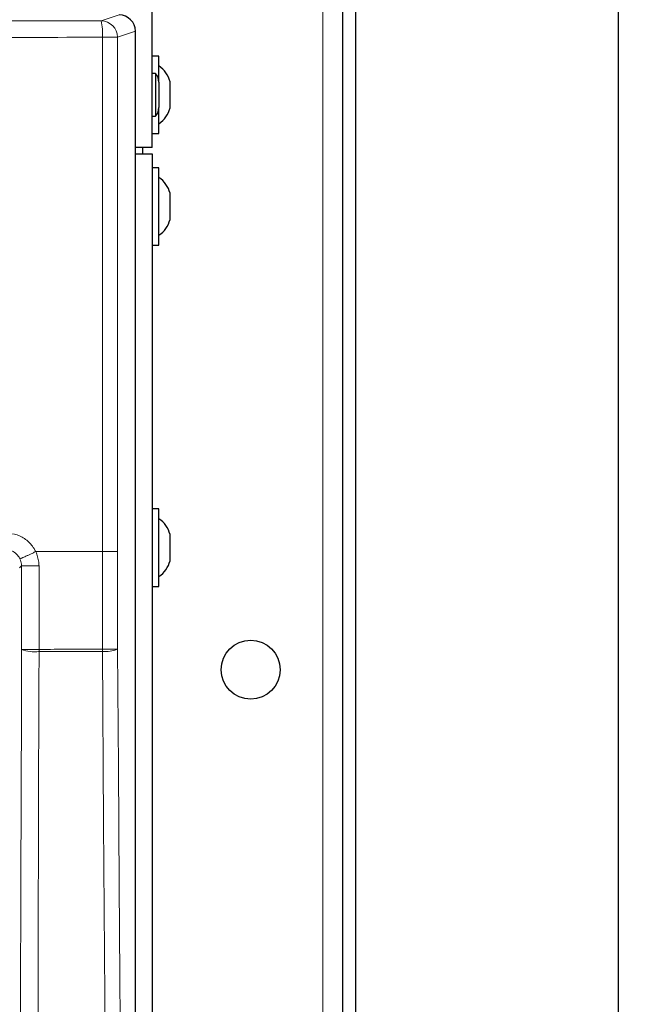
# Paper-space layout 'Blatt3' of a CAD drawing. Header units: millimetres. Extents: x 5 to 418, y 2 to 292.
# Tile 45 of 58: x 134 to 157, y 174 to 211. Entities that reach past the tile are written whole.
import ezdxf

# ---------------------------------------------------------------- set-up
doc = ezdxf.new("R2010")
doc.units = ezdxf.units.MM
doc.layers.add('SLD-0', color=7, linetype='Continuous')
doc.styles.add('SLDTEXTSTYLE1', font='TXT', dxfattribs={"width": 0.605})
doc.dimstyles.new('SLDDIMSTYLE1', dxfattribs={"dimtxt": 3.5, "dimasz": 3.302, "dimexe": 0, "dimexo": 0.0625, "dimgap": 0.875, "dimtad": 1, "dimdec": 1, "dimlfac": 4, "dimrnd": 1e-09, "dimzin": 12, "dimdsep": 46, "dimtxsty": 'SLDTEXTSTYLE1', "dimsah": 1, "dimcen": 0.09, "dimadec": 0, "dimazin": 3, "dimtfac": 1, "dimtofl": 0, "dimtmove": 0, "dimatfit": 3, "dimfxl": 1, "dimfrac": 2, "dimtolj": 1, "dimtzin": 12, "dimarcsym": 0})

# ---------------------------------------------------------------- blocks, each defined once
blk = doc.blocks.new('_D_16')
at = {"layer": 'SLD-0', "color": 7}
for p, q in [((145.099, 246.962), (157.349, 246.962)), ((156.349, 246.962), (156.349, 95.397)), ((135.809, 95.397), (157.349, 95.397))]:
    blk.add_line(p, q, dxfattribs=at)
for points in [[(156.349, 246.962), (155.841, 243.66), (156.857, 243.66)], [(156.349, 95.397), (156.857, 98.699), (155.841, 98.699)]]:
    blk.add_solid(points, dxfattribs=at)
at = {"layer": 'SLD-0', "color": 7, "insert": (151.837, 165.164), "char_height": 3.5, "attachment_point": 1, "rotation": 90, "style": 'SLDTEXTSTYLE1'}
blk.add_mtext('606,3', dxfattribs=at)

psp = doc.layouts.new('Blatt3')

# ---------------------------------------------------------------- linework, layer by layer
at = {"color": 7, "linetype": 'Continuous', "lineweight": 18}
for p, q in [((145.0991, 246.9623), (145.0991, 96.9623)), ((136.6498, 211.0545), (137.333, 211.2821)), ((136.6974, 190.8373), (136.6974, 210.4296)), ((136.6974, 210.4296), (137.2739, 210.4296)), ((137.9582, 210.6575), (137.2739, 210.4296)), ((137.2739, 210.4296), (137.2739, 190.8373)), ((137.9582, 127.9172), (137.9582, 210.6575)), ((136.6975, 190.8373), (134.1562, 190.8373)), ((136.6975, 187.1236), (136.6975, 190.8373)), ((137.2739, 190.8373), (137.2739, 187.1236)), ((133.6153, 190.2912), (133.5388, 190.2147)), ((134.2819, 190.2912), (133.6153, 190.2912)), ((133.6153, 187.1116), (133.6153, 190.2912)), ((134.2819, 190.2912), (134.2819, 189.6662)), ((134.2819, 189.6662), (134.2819, 187.1116)), ((134.2819, 187.1116), (133.6153, 187.1116)), ((136.6975, 187.1236), (137.2739, 187.1236))]:
    psp.add_line(p, q, dxfattribs=at)
at = {"color": 7, "linetype": 'Continuous', "lineweight": 25}
for p, q in [((138.5991, 206.2373), (138.5991, 240.2873)), ((145.8491, 221.041), (145.8491, 132.6337)), ((146.3491, 221.041), (146.3491, 132.6337)), ((137.9582, 210.6575), (137.9583, 210.6575)), ((137.9583, 127.9172), (137.9583, 210.6575)), ((138.8491, 209.7123), (138.5991, 209.7123)), ((138.8491, 208.7229), (138.8491, 209.7123)), ((138.7241, 209.0536), (138.5991, 209.0536)), ((138.7241, 209.0536), (138.7241, 208.0328)), ((138.8491, 208.7229), (138.8491, 208.1157)), ((139.2741, 207.7373), (139.2741, 208.7374)), ((138.7241, 208.0328), (138.7241, 207.4211)), ((138.8491, 208.1157), (138.8491, 207.7518)), ((138.5991, 207.4211), (138.7241, 207.4211)), ((138.8491, 206.7624), (138.8491, 207.7518)), ((138.5991, 206.7624), (138.8491, 206.7624)), ((138.5991, 206.2373), (137.9583, 206.2373)), ((137.9583, 205.9873), (138.5991, 205.9873)), ((138.2241, 206.2373), (138.2241, 205.9873)), ((138.5991, 205.9873), (138.5991, 134.7373)), ((138.8491, 205.4624), (138.5991, 205.4624)), ((138.8491, 202.5123), (138.8491, 205.4624)), ((139.2741, 203.4874), (139.2741, 204.4873)), ((138.5991, 202.5123), (138.8491, 202.5123)), ((138.8491, 192.4624), (138.5991, 192.4624)), ((138.8491, 189.5123), (138.8491, 192.4624)), ((139.2741, 190.4874), (139.2741, 191.4873)), ((138.5991, 189.5123), (138.8491, 189.5123))]:
    psp.add_line(p, q, dxfattribs=at)
at = {"color": 7, "linetype": 'Continuous', "lineweight": 18, "flags": 128}
for points in [[(133.5724, 169.4334), (133.5827, 173.686), (133.5936, 178.1835), (133.61, 184.9297), (133.6153, 187.1116)], [(134.2819, 187.0255), (134.2789, 185.7874), (134.2668, 180.8352), (134.2547, 175.8831), (134.2388, 169.3473)], [(136.8275, 169.363), (136.8184, 170.6009), (136.782, 175.5525), (136.7455, 180.504), (136.6975, 187.0375)], [(137.2739, 187.1236), (137.3069, 182.6267), (137.3399, 178.1298), (137.4036, 169.449)]]:
    psp.add_lwpolyline(points, dxfattribs=at)
at = {"color": 7, "linetype": 'Continuous', "lineweight": 25}
psp.add_circle((142.3491, 186.3373), 1.125, dxfattribs=at)
at = {"color": 7, "linetype": 'Continuous', "lineweight": 18}
for centre, radius, start, end in [((134.5295, 210.5785), 2.173, 356.07233, 12.65471), ((136.6487, 210.4293), 0.6252, 0.02616, 89.90378), ((134.1169, 188.3711), 1.3557, 248.28595, 276.98974), ((124.9899, 187.0685), 9.292, 359.73448, 0.26552), ((128.6247, 187.0805), 8.0729, 359.69459, 0.30541), ((136.8108, 188.252), 1.2198, 264.67054, 292.31302)]:
    psp.add_arc(centre, radius, start, end, dxfattribs=at)
at = {"color": 7, "linetype": 'Continuous', "lineweight": 25}
for centre, radius, start, end in [((138.3027, 208.4998), 1, 13.74131, 56.88111), ((138.3491, 208.7229), 0.5, 0, 41.40962), ((138.3491, 207.7518), 0.5, 318.59038, 0), ((138.3027, 207.9749), 1, 303.11889, 346.25869), ((138.3027, 204.2498), 1, 13.74131, 56.88111), ((138.3027, 203.7249), 1, 303.11889, 346.25869), ((138.3027, 191.2498), 1, 13.74131, 56.88111), ((138.3027, 190.7249), 1, 303.11889, 346.25869)]:
    psp.add_arc(centre, radius, start, end, dxfattribs=at)
psp.add_ellipse((137.3325, 210.657), major_axis=(0.5937, 0.1978), ratio=0.9987209, start_param=5.962135, end_param=7.5320179, dxfattribs=at)
at = {"color": 7, "linetype": 'Continuous', "lineweight": 18}
for centre, major_axis, ratio in [((117.6236, 215.3947), (249.375, 0), 0.0174551), ((117.6236, 214.7698), (250, 0), 0.0174114)]:
    psp.add_ellipse(centre, major_axis=major_axis, ratio=ratio, start_param=4.7670318, end_param=4.7887587, dxfattribs=at)
for points, knots in [([(133.0304, 191.5424), (133.1713, 191.5284), (133.4533, 191.5005), (133.8271, 191.2839), (134.0498, 191.0393), (134.1357, 190.8762), (134.1562, 190.8373)], [0, 0, 0, 0, 0.3020778, 0.6039938, 0.9057251, 1, 1, 1, 1]), ([(132.9918, 190.9175), (133.0621, 190.9104), (133.2027, 190.8963), (133.3889, 190.7879), (133.4998, 190.6655), (133.5426, 190.5838), (133.5528, 190.5644)], [0, 0, 0, 0, 0.3018953, 0.6038667, 0.9057114, 1, 1, 1, 1]), ([(134.1562, 190.8373), (134.1184, 190.8191), (134.043, 190.7825), (133.9323, 190.7298), (133.829, 190.6815), (133.7373, 190.6394), (133.6606, 190.6053), (133.6026, 190.5807), (133.5636, 190.5656), (133.5564, 190.5648), (133.5528, 190.5644)], [0, 0, 0, 0, 0.1249999, 0.2499987, 0.3749982, 0.5000001, 0.6249989, 0.7499976, 0.8749999, 1, 1, 1, 1]), ([(133.5528, 190.5644), (133.5781, 190.4982), (133.612, 190.4095), (133.6147, 190.3152), (133.6153, 190.2912)], [0, 0, 0, 0, 0.7453163, 1, 1, 1, 1]), ([(134.1562, 190.8373), (134.2069, 190.7051), (134.275, 190.5275), (134.2805, 190.3392), (134.2819, 190.2912)], [0, 0, 0, 0, 0.7452172, 1, 1, 1, 1]), ([(136.6974, 190.8373), (136.7718, 190.8373), (136.9205, 190.8373), (137.1057, 190.8373), (137.2385, 190.8373), (137.2621, 190.8373), (137.2739, 190.8373)], [0, 0, 0, 0, 0.2500018, 0.5000039, 0.7500011, 1, 1, 1, 1]), ([(134.2819, 187.1116), (134.6668, 187.1134), (135.4722, 187.1172), (136.2772, 187.1214), (136.6975, 187.1236)], [0, 0, 0, 0, 0.4778745, 1, 1, 1, 1]), ([(136.6975, 187.0375), (136.2772, 187.0353), (135.4722, 187.0311), (134.6668, 187.0273), (134.2819, 187.0255)], [0, 0, 0, 0, 0.5221254, 1, 1, 1, 1])]:
    psp.add_open_spline(points, degree=3, knots=knots, dxfattribs=at)

# ---------------------------------------------------------------- dimensions: what is measured, and where the dimension line sits
at = {"layer": 'SLD-0', "color": 7}
dim = psp.add_linear_dim(base=(156.3491, 95.3973), p1=(145.0991, 246.9623), p2=(135.8088, 95.3973), angle=90, dimstyle='SLDDIMSTYLE1', dxfattribs=at)
dim.commit()
dim.dimension.update_dxf_attribs({"geometry": '_D_16', "text_midpoint": (156.3491, 171.1798), "dimtype": 160})

doc.saveas('drawing.dxf')
